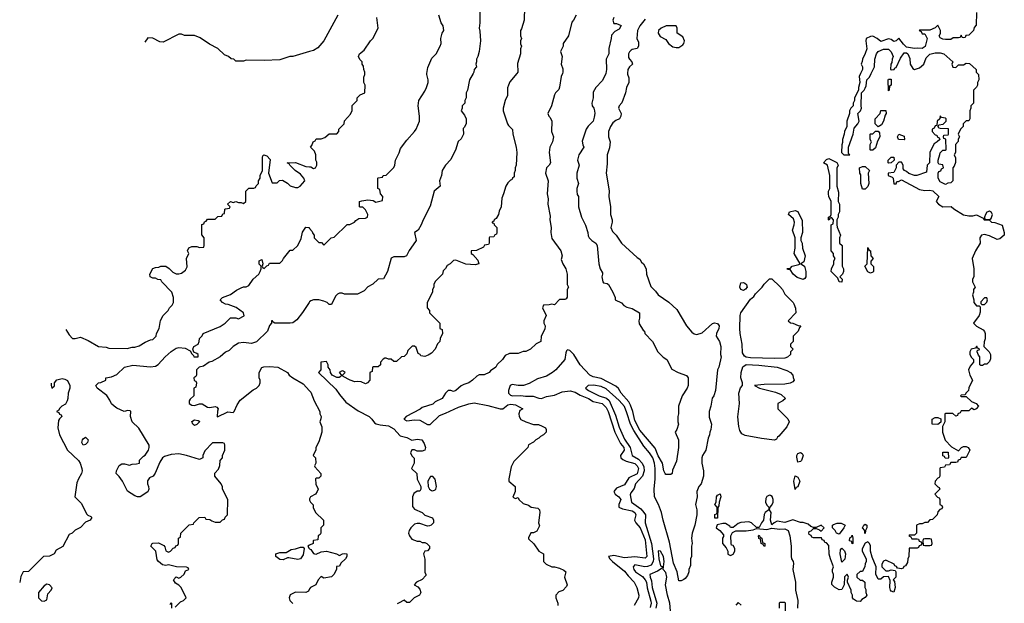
# Model space of a CAD drawing. Header units: inches. Extents: x 2710751 to 2829008, y 857003 to 965602.
# Tile 204 of 256: x 2717761 to 2725364, y 945908 to 950414. Entities that reach past the tile are written whole.
import ezdxf

# ---------------------------------------------------------------- set-up
doc = ezdxf.new("R2010")
doc.units = ezdxf.units.IN
doc.header["$MEASUREMENT"] = 0
for name, color, linetype in [('C7914', 7, 'Continuous'), ('C7915', 7, 'Continuous'), ('C7924', 7, 'Continuous'), ('C7925', 7, 'Continuous')]:
    doc.layers.add(name, color=color, linetype=linetype)

msp = doc.modelspace()

# ---------------------------------------------------------------- linework, layer by layer
at = {"layer": 'C7914', "color": 2}
for points, elevation in [([(2718117.4, 948022), (2718142, 947982), (2718170, 947952), (2718190, 947952), (2718230, 947962), (2718290, 947938), (2718370, 947892), (2718430, 947884.7), (2718450, 947878), (2718590, 947876), (2718630, 947886), (2718650, 947886), (2718684.7, 947895.3), (2718730, 947924.7), (2718770, 947942), (2718790, 947944.7), (2718815.3, 947970), (2718818, 947990), (2718838, 948030), (2718848.9, 948091.1), (2718868, 948130), (2718908, 948170), (2718918, 948190), (2718938, 948210), (2718948, 948230), (2718948.7, 948250), (2718948.7, 948270), (2718935.3, 948310), (2718858, 948390), (2718850, 948406), (2718828.4, 948408.4), (2718810, 948418), (2718790, 948418), (2718768, 948430), (2718766, 948450), (2718790, 948494), (2718810, 948502), (2718836.4, 948503.6), (2718850, 948512), (2718890, 948512), (2718914.4, 948494.4), (2718944, 948464), (2718970, 948451.3), (2718990, 948451.3), (2719010, 948458), (2719040.2, 948479.8), (2719053.6, 948506.4), (2719048, 948570), (2719068, 948610), (2719058, 948630), (2719067.3, 948652.7), (2719090, 948662), (2719130, 948662), (2719150, 948654), (2719182, 948658), (2719186, 948670), (2719186, 948730), (2719167.3, 948752.7), (2719167.3, 948832.7), (2719182, 948838), (2719187.3, 948852.7), (2719202, 948858), (2719210, 948874), (2719270, 948874), (2719290, 948894), (2719322, 948898), (2719330, 948914), (2719342, 948918), (2719346, 948950), (2719350, 948954), (2719382, 948958), (2719386, 948970), (2719366, 948990), (2719388.4, 949011.6), (2719410, 949002), (2719431.1, 949011.1), (2719450, 949002), (2719470, 949002), (2719490, 948994), (2719506, 949010), (2719506, 949090), (2719530, 949114), (2719570, 949114), (2719582, 949118), (2719587.3, 949132.7), (2719606, 949150), (2719606, 949170), (2719618, 949190), (2719618, 949210), (2719635.3, 949250), (2719635.3, 949350), (2719638, 949362), (2719646, 949370), (2719670, 949362), (2719694.8, 949334.8), (2719682, 949230), (2719710, 949154), (2719750, 949154), (2719768.4, 949171.6), (2719790, 949174), (2719830, 949152), (2719850, 949132), (2719890, 949118), (2719910, 949118), (2719928, 949130), (2719962, 949170), (2719955.3, 949190), (2719930, 949222), (2719888, 949250), (2719846, 949290), (2719842, 949302), (2719826, 949310), (2719891.1, 949311.1), (2719970, 949281), (2720000, 949278.8)], 46), ([(2718962, 945878), (2719002, 945918), (2719026, 945930), (2719046, 945950), (2719008, 946030), (2718990, 946048), (2718963.1, 946063.1), (2718948, 946090), (2718970, 946112), (2718990, 946102), (2719006, 946110), (2719030, 946134), (2719042, 946158), (2719066, 946170), (2719062, 946182), (2719050, 946186), (2718971.6, 946188.4), (2718910, 946204), (2718890, 946199.3), (2718864.2, 946204.2), (2718832.3, 946230), (2718823.5, 946243.5), (2718811.4, 946311.4), (2718774, 946350), (2718784, 946370), (2718790, 946373.4), (2718834, 946374), (2718874.8, 946354.8), (2718882.8, 946342.8), (2718890, 946314), (2718910, 946302), (2718926, 946310), (2718947.3, 946332.7), (2718962, 946338), (2718967.3, 946352.7), (2718982, 946358), (2718986, 946370), (2718986, 946410), (2719002, 946418), (2719006, 946450), (2719070, 946514), (2719102, 946518), (2719106, 946530), (2719146, 946570), (2719190, 946574), (2719198, 946558), (2719230, 946554), (2719243.6, 946543.6), (2719270, 946534), (2719310, 946534), (2719327.3, 946552.7), (2719342, 946558), (2719347.3, 946572.7), (2719366, 946590), (2719368, 946710), (2719328, 946790), (2719327.3, 946807.3), (2719318, 946830), (2719268, 946890), (2719268.4, 946911.6), (2719296.4, 946943.6), (2719307.3, 946972.7), (2719308.4, 947011.6), (2719326, 947030), (2719326, 947050), (2719346, 947090), (2719346, 947130), (2719342, 947142), (2719330, 947146), (2719250, 947146), (2719190, 947086), (2719174, 947050), (2719174, 947030), (2719150, 947018), (2719049.3, 947049.3), (2718990, 947062.7), (2718930, 947058), (2718879.8, 947040.2), (2718864.7, 947030), (2718842, 946998), (2718806.4, 946913.6), (2718791.3, 946890), (2718762.8, 946877.2), (2718746.8, 946853.2), (2718746.8, 946830), (2718756, 946810), (2718758, 946790), (2718750, 946768), (2718690.7, 946729.3), (2718670.9, 946729.1), (2718650, 946737.2), (2718593.6, 946773.6), (2718555.3, 946850), (2718530, 946886), (2718506, 946910), (2718508, 946930), (2718530, 946971.3), (2718550, 946984.7), (2718570, 946984.7), (2718610, 946974), (2718630, 946982), (2718663.6, 946983.6), (2718686, 946990), (2718687.3, 947012.7), (2718716.4, 947043.6), (2718730, 947052), (2718755.3, 947090), (2718762, 947110), (2718762, 947130), (2718679.7, 947259.7), (2718629.2, 947310), (2718617.2, 947350), (2718618, 947390), (2718614.6, 947394.6), (2718596.4, 947396.4), (2718568.9, 947388.9), (2718510, 947415.3), (2718490, 947429), (2718469.4, 947449.4), (2718457.5, 947477.5), (2718432.9, 947512.9), (2718358, 947570), (2718349.1, 947590.9), (2718370, 947611.3), (2718388, 947612), (2718426, 947630), (2718426, 947650), (2718470, 947656), (2718510, 947674.8), (2718570, 947731), (2718633.6, 947746.4), (2718770, 947734.8), (2718810, 947738), (2718830, 947751.3), (2718884, 947810), (2718930, 947851), (2718970, 947878.8), (2718990, 947882.8), (2719038.8, 947878.8), (2719078, 947858), (2719090, 947834), (2719102, 947822), (2719104.7, 947810), (2719138, 947810), (2719138, 947830), (2719130, 947838), (2719106, 947846), (2719098, 947870), (2719106, 947890), (2719138, 947910), (2719148, 947930), (2719148.4, 947951.6), (2719170, 947974), (2719178, 947990), (2719310, 948044.7), (2719348, 948070), (2719390, 948112), (2719430, 948112), (2719450, 948104.7), (2719493.6, 948126.4), (2719488, 948150), (2719432.5, 948192.5), (2719370, 948215.3), (2719350, 948218), (2719326, 948230), (2719308.4, 948251.6), (2719326, 948270), (2719390, 948291.3), (2719434.6, 948325.4), (2719470, 948344.7), (2719490, 948351.3), (2719510, 948351.3), (2719530, 948362), (2719564, 948410), (2719608.7, 948450), (2719618, 948470), (2719626, 948490), (2719626, 948510), (2719610, 948526), (2719610, 948552), (2719630, 948562), (2719638, 948530), (2719634, 948510), (2719638, 948498), (2719650, 948494), (2719670, 948514), (2719682, 948518), (2719690, 948534), (2719770, 948534), (2719790, 948554), (2719798, 948570), (2719850, 948634), (2719870, 948634), (2719908, 948670), (2719934.6, 948725.4), (2719945.6, 948774.4), (2719970, 948811.3), (2719994, 948810), (2720000, 948802.9)], 42), ([(2720000, 948234.7), (2719995.3, 948230), (2719945.6, 948154.4), (2719902, 948098), (2719870, 948074.8), (2719850, 948070.8), (2719732, 948072), (2719718, 948078), (2719714, 948090), (2719706, 948090), (2719706, 948070), (2719690, 948054), (2719674, 948010), (2719590, 947926.8), (2719550, 947914.8), (2719490, 947922.8), (2719450, 947916), (2719410, 947891.3), (2719379.3, 947860.7), (2719350, 947846), (2719309.3, 947810.7), (2719244.5, 947775.5), (2719224, 947770), (2719181.2, 947738.8), (2719146, 947730), (2719126, 947710), (2719126, 947670), (2719122, 947658), (2719106, 947650), (2719107.3, 947627.3), (2719122, 947622), (2719126, 947610), (2719122, 947578), (2719106, 947570), (2719106, 947510), (2719076.4, 947483.6), (2719068.9, 947471.1), (2719068.7, 947450), (2719090, 947439), (2719110, 947435.3), (2719150, 947448.7), (2719170, 947448.7), (2719210, 947422), (2719230, 947419), (2719270, 947428.7), (2719283.1, 947423.1), (2719294, 947410), (2719289, 947391), (2719286, 947350), (2719288.9, 947348.9), (2719367.3, 947387.3), (2719410, 947382), (2719418, 947390), (2719439.8, 947440.2), (2719463, 947477), (2719563.4, 947556.6), (2719590.8, 947570), (2719610.8, 947590), (2719618.8, 947610), (2719618.8, 947630), (2719611, 947650), (2719611.3, 947690), (2719630, 947728), (2719646.8, 947733.2), (2719690, 947736.2), (2719755.3, 947730), (2719828, 947690), (2719842, 947670), (2719869.4, 947649.4), (2719950, 947602), (2720000, 947548.7)], 38), ([(2718005.3, 947606.8), (2718005.2, 947590), (2718010, 947568), (2718030, 947586), (2718031, 947610), (2718047.5, 947632.5), (2718090, 947642.7), (2718110, 947639.3), (2718129.3, 947629.3), (2718149, 947590), (2718148.7, 947570), (2718135.3, 947530), (2718134, 947490), (2718128.7, 947470), (2718114.6, 947445.4), (2718086, 947430), (2718067.3, 947412.7), (2718062, 947398), (2718046, 947390), (2718062, 947382), (2718067.3, 947367.3), (2718082, 947362), (2718086, 947350), (2718067.3, 947332.7), (2718060.4, 947319.6), (2718056.4, 947263.6), (2718069.4, 947209.4), (2718129, 947090), (2718214, 947010), (2718229, 946990), (2718242, 946950), (2718244, 946930), (2718239, 946910), (2718215.3, 946870), (2718203.1, 946836.9), (2718188, 946730), (2718238, 946678), (2718278, 946598), (2718287.3, 946587.3), (2718310, 946578), (2718318, 946570), (2718306, 946550), (2718270, 946534), (2718230, 946492), (2718188.4, 946471.6), (2718166, 946450), (2718142, 946438), (2718094.6, 946345.4), (2718043.1, 946316.9), (2718026, 946290), (2717990, 946272), (2717946, 946270), (2717830, 946154), (2717788.9, 946151.1), (2717770, 946114), (2717761, 946069)], 46), ([(2720000, 946715), (2719998, 946710), (2720000, 946705)], 38), ([(2720000, 946357), (2719986, 946350), (2719995.3, 946330), (2720000, 946328)], 38), ([(2720000, 946019.5), (2719990, 946002), (2719970, 945992), (2719890, 945994), (2719850, 945972), (2719842, 945950), (2719846, 945930), (2719870, 945906)], 38), ([(2718922, 945898), (2718930, 945914), (2718934, 945910), (2718934, 945870)], 42)]:
    msp.add_lwpolyline(points, dxfattribs=dict(at, elevation=elevation))
for points, elevation in [([(2719110, 947282), (2719104.7, 947284.7), (2719098, 947290), (2719090, 947312), (2719110, 947324.7), (2719139.6, 947319.6), (2719152.7, 947312.7), (2719130, 947288)], 38), ([(2718250, 947129.4), (2718241.2, 947150), (2718246, 947170), (2718250, 947178), (2718270.4, 947190.4), (2718290.8, 947170), (2718284.7, 947150), (2718270, 947135.3)], 42), ([(2719910, 946245.2), (2719840.5, 946259.5), (2719830, 946259.3), (2719796.7, 946243.3), (2719770, 946245.1), (2719739.3, 946270), (2719739, 946290), (2719770, 946300.5), (2719818.9, 946301.1), (2719857, 946323), (2719890, 946328), (2719930, 946341), (2719950, 946342), (2719958, 946330), (2719950, 946281.2), (2719930, 946252.3)], 38), ([(2717970, 946055.1), (2717950, 946043.7), (2717906, 945990), (2717906, 945950), (2717930, 945926), (2717950, 945924.7), (2717970, 945934), (2717979.3, 945980.7), (2718005.2, 946010), (2718012.5, 946027.5), (2717990, 946051.6)], 46)]:
    msp.add_lwpolyline(points, close=True, dxfattribs=dict(at, elevation=elevation))
at = {"layer": 'C7915', "color": 2, "elevation": 50}
msp.add_lwpolyline([(2720000, 950167.6), (2719870, 950131.3), (2719846, 950130), (2719770, 950104.7), (2719650, 950098), (2719510, 950102), (2719490, 950094), (2719430, 950094), (2719414, 950110), (2719392.7, 950112.7), (2719374, 950130), (2719343.6, 950143.6), (2719290, 950192), (2719226.4, 950226.4), (2719155.3, 950275.3), (2719110, 950291.3), (2719032.7, 950292.7), (2719010, 950302), (2718990, 950302), (2718870, 950242), (2718843.6, 950243.6), (2718790, 950272), (2718750, 950274), (2718728.3, 950239.9)], dxfattribs=at)
at = {"layer": 'C7924', "color": 2}
for points, elevation in [([(2721262.6, 950000), (2721235.3, 949950), (2721218, 949870), (2721208.7, 949850), (2721208.4, 949811.6), (2721198, 949790), (2721198, 949770), (2721178, 949750), (2721178, 949730), (2721168.7, 949710), (2721196.4, 949676.4), (2721208, 949650), (2721207.3, 949612.7), (2721196.4, 949583.6), (2721186, 949574), (2721188, 949530), (2721170, 949494), (2721147.3, 949472.7), (2721140.4, 949459.6), (2721130, 949414), (2721090, 949334), (2721048, 949290), (2721022, 949250), (2721018, 949210), (2721002, 949170), (2721008, 949130), (2720962, 949090), (2720930, 948974), (2720875.3, 948870), (2720862, 948830), (2720838, 948790), (2720808.7, 948770), (2720822, 948710), (2720818, 948702), (2720769.1, 948630.9), (2720748.4, 948591.6), (2720730, 948582), (2720650, 948582), (2720630, 948574), (2720602, 948470), (2720570, 948414), (2720530, 948411.3), (2720488.9, 948371.1), (2720450, 948352), (2720420.4, 948319.6), (2720370, 948294), (2720270, 948294), (2720250, 948302), (2720230, 948302), (2720214, 948294), (2720200.2, 948279.8), (2720170, 948214), (2720150, 948214), (2720134, 948230), (2720110, 948242), (2720071.1, 948251.1), (2720030, 948251.3), (2720010, 948244.7), (2720000, 948234.7)], 38), ([(2720000, 949278.8), (2720010, 949278), (2720030, 949266), (2720046, 949270), (2720055.3, 949290), (2720054.6, 949314.6), (2720048, 949330), (2720048.7, 949370), (2720038, 949398), (2720006, 949430), (2720016.4, 949443.6), (2720026, 949470), (2720042, 949478), (2720050, 949494), (2720090, 949494), (2720116.4, 949503.6), (2720150, 949534), (2720210, 949534), (2720226, 949550), (2720226, 949570), (2720266, 949610), (2720270, 949634), (2720316.4, 949683.6), (2720327.3, 949712.7), (2720328.4, 949751.6), (2720366, 949790), (2720366, 949810), (2720390, 949834), (2720426, 949850), (2720428, 949910), (2720418, 949930), (2720418, 949970), (2720426, 949990), (2720426, 950000)], 46), ([(2720000, 948802.9), (2720019.6, 948779.6), (2720023.6, 948763.6), (2720034, 948750), (2720034, 948730), (2720070, 948694), (2720092.7, 948692.7), (2720110, 948674), (2720166, 948730), (2720190, 948734), (2720290, 948834), (2720310, 948834), (2720346, 948850), (2720356.4, 948863.6), (2720380.4, 948879.6), (2720430, 948882), (2720446, 948890), (2720448, 948910), (2720430, 948946), (2720410, 948966), (2720390, 948966), (2720386, 948970), (2720386, 949010), (2720403.1, 949016.9), (2720450, 949022.8), (2720490, 949018), (2720510, 949006), (2720562, 949018), (2720566, 949050), (2720546, 949070), (2720542, 949102), (2720526, 949110), (2720526, 949190), (2720530, 949194), (2720562, 949198), (2720568.4, 949211.6), (2720590, 949214), (2720650, 949274), (2720658, 949290), (2720662, 949330), (2720692.5, 949387.5), (2720700.9, 949419.1), (2720750, 949484.7), (2720808.7, 949550), (2720822, 949570), (2720848, 949630), (2720848.7, 949670), (2720839, 949750), (2720842, 949790), (2720890, 949862), (2720902, 949890), (2720914, 949930), (2720914, 949950), (2720904, 949990), (2720905.7, 950000)], 42), ([(2721599.8, 950000), (2721546, 949934), (2721535.3, 949910), (2721528.9, 949888.9), (2721528.7, 949830), (2721509.4, 949790.6), (2721495.3, 949730), (2721495.3, 949710), (2721528, 949610), (2721536.4, 949596.4), (2721567.3, 949567.3), (2721568, 949530), (2721594, 949430), (2721599, 949390), (2721595.3, 949290), (2721588, 949270), (2721588, 949250), (2721578, 949230), (2721578, 949202), (2721566, 949190), (2721562, 949178), (2721550, 949174), (2721530, 949154), (2721515.3, 949130), (2721498, 949070), (2721483.1, 949036.9), (2721478, 948970), (2721463.1, 948936.9), (2721458, 948910), (2721440.4, 948879.6), (2721426, 948870), (2721422, 948858), (2721408.4, 948851.6), (2721410, 948846), (2721422, 948842), (2721426, 948830), (2721446, 948810), (2721446, 948770), (2721442, 948758), (2721430, 948754), (2721422, 948738), (2721390, 948734), (2721386, 948730), (2721386, 948690), (2721382, 948678), (2721350, 948674), (2721342, 948658), (2721287.3, 948632.7), (2721246, 948630), (2721246, 948610), (2721260.4, 948600.4), (2721298, 948558), (2721306, 948530), (2721279, 948521), (2721206, 948526), (2721130, 948558), (2721110, 948554), (2721086, 948530), (2721063.1, 948516.9), (2721050, 948494), (2721030, 948474), (2721026, 948450), (2720970, 948394), (2720958, 948370), (2720958, 948350), (2720948.9, 948331.1), (2720948, 948310), (2720908, 948230), (2720908, 948190), (2720926, 948170), (2720926, 948150), (2721006, 948070), (2721006, 948030), (2721022, 948022), (2721026, 947990), (2721008.4, 947951.6), (2721006, 947930), (2720988.4, 947911.6), (2720968, 947870), (2720940.4, 947839.6), (2720916.4, 947823.6), (2720890, 947814), (2720858, 947818), (2720854, 947830), (2720838, 947838), (2720822, 947882), (2720810, 947894), (2720792.7, 947892.7), (2720759, 947861), (2720750, 947834), (2720730, 947814), (2720708.4, 947811.6), (2720670, 947774), (2720650, 947774), (2720630, 947794), (2720610, 947794), (2720590, 947802), (2720580.4, 947799.6), (2720567.3, 947792.7), (2720546, 947770), (2720546, 947750), (2720530, 947734), (2720490, 947734), (2720486, 947730), (2720482, 947698), (2720466, 947690), (2720466, 947630), (2720446, 947610), (2720430, 947602), (2720396.9, 947616.9), (2720370, 947621), (2720350, 947618), (2720314, 947630), (2720258, 947658), (2720254, 947670), (2720274, 947690), (2720259.6, 947699.6), (2720250, 947702), (2720228, 947690), (2720246, 947670), (2720242, 947658), (2720227.3, 947652.7), (2720210, 947652), (2720174, 947670), (2720162, 947690), (2720158, 947710), (2720142, 947730), (2720142, 947750), (2720130, 947774), (2720086, 947770), (2720086, 947710), (2720068.7, 947690), (2720202, 947562), (2720230, 947519), (2720279.7, 947459.7), (2720374.1, 947394.1), (2720459, 947350), (2720481.2, 947330), (2720500.2, 947300.2), (2720512.7, 947292.7), (2720545.1, 947285.1), (2720610, 947279.3), (2720650, 947255.1), (2720700.1, 947200.1), (2720750, 947188.7), (2720790, 947168), (2720830, 947174), (2720866, 947170), (2720883.1, 947143.1), (2720895.3, 947110), (2720888.4, 947091.6), (2720870, 947082), (2720830, 947082), (2720810, 947092), (2720790, 947092), (2720778, 947070), (2720790, 947046), (2720807.3, 947027.3), (2720808, 946990), (2720786, 946950), (2720828, 946910), (2720830, 946866), (2720858, 946810), (2720858, 946790), (2720850, 946774), (2720830, 946774), (2720804, 946756), (2720795.3, 946730), (2720794.6, 946654.6), (2720810, 946635.3), (2720868, 946610), (2720890, 946588.7), (2720948.4, 946568.4), (2720955.3, 946550), (2720955.3, 946530), (2720938, 946510), (2720925.4, 946505.4), (2720910, 946504.7), (2720850, 946524.7), (2720830, 946524.7), (2720810, 946518), (2720782, 946490), (2720768.7, 946470), (2720764, 946450), (2720770, 946428), (2720790, 946404), (2720830, 946388.7), (2720850, 946388), (2720870, 946378), (2720890, 946378), (2720906, 946370), (2720926, 946350), (2720926, 946330), (2720910, 946314), (2720888.9, 946311.1), (2720878, 946290), (2720888.9, 946248.9), (2720888.7, 946148.7), (2720898, 946130), (2720896.4, 946123.6), (2720868.4, 946091.6), (2720826, 946070), (2720808, 946050), (2720834.6, 946034.6), (2720850, 946018), (2720858, 945990), (2720848.4, 945971.6), (2720806, 945950), (2720770, 945914), (2720750, 945914), (2720730, 945932), (2720686, 945910), (2720676.4, 945903.6)], 34), ([(2721951.7, 950000), (2721943.1, 949976.9), (2721930, 949894), (2721924, 949876), (2721898, 949850), (2721890, 949834), (2721868.7, 949750), (2721838, 949690), (2721846, 949670), (2721858, 949658), (2721869, 949630), (2721868.4, 949551.6), (2721882, 949510), (2721874, 949470), (2721854, 949430), (2721849.2, 949390), (2721859.3, 949310), (2721850, 949291.3), (2721829, 949270), (2721821.2, 949230), (2721842, 949170), (2721835.3, 949070), (2721842, 949030), (2721838, 948990), (2721856, 948896), (2721855.1, 948870), (2721865.2, 948810), (2721861.2, 948770), (2721870, 948726), (2721939, 948630), (2721948.7, 948590), (2721943.1, 948563.1), (2721955.3, 948530), (2721978, 948490), (2721988, 948450), (2721988, 948370), (2721998, 948350), (2721988, 948330), (2721987.3, 948272.7), (2721982, 948258), (2721970, 948254), (2721930, 948254), (2721890, 948212), (2721870, 948218), (2721848.4, 948211.6), (2721806, 948210), (2721798, 948190), (2721826, 948130), (2721808, 948090), (2721808, 948070), (2721818, 948050), (2721816.4, 948023.6), (2721788.4, 947971.6), (2721786, 947930), (2721750, 947912), (2721706, 947870), (2721668.4, 947851.6), (2721650, 947851.3), (2721610, 947838), (2721543.1, 947836.9), (2721510, 947822), (2721488.4, 947791.6), (2721448.9, 947751.1), (2721438, 947730), (2721396.4, 947703.6), (2721386, 947690), (2721347.3, 947672.7), (2721310, 947672), (2721290, 947662), (2721258, 947630), (2721230, 947611.3), (2721190, 947598), (2721170, 947586), (2721128, 947550), (2721110, 947544), (2721090, 947551.3), (2721070, 947551.3), (2721050, 947531.3), (2721022, 947490), (2720970, 947462.8), (2720950, 947446), (2720870, 947421), (2720852.9, 947407.1), (2720746, 947350), (2720728, 947330), (2720750, 947318), (2720810, 947325.2), (2720850, 947320.9), (2720910, 947289.5), (2720930, 947289.5), (2721002, 947358), (2721050, 947375.1), (2721150, 947422.4), (2721230, 947447.8), (2721270, 947455.1), (2721374.9, 947434.9), (2721470.6, 947409.4), (2721492, 947410), (2721530, 947441.2), (2721554, 947446), (2721590, 947439.5), (2721646, 947410), (2721624, 947396), (2721615.3, 947370), (2721618, 947350), (2721630, 947328), (2721670, 947308), (2721728.9, 947288.9), (2721767.3, 947287.3), (2721796.4, 947276.4), (2721822, 947262), (2721826, 947250), (2721826, 947230), (2721806, 947210), (2721783.1, 947196.9), (2721770, 947182), (2721746, 947170), (2721728.4, 947151.6), (2721688.9, 947131.1), (2721686, 947110), (2721576.4, 947003.6), (2721557.2, 946962.8), (2721538, 946870), (2721538, 946850), (2721586, 946810), (2721586, 946770), (2721570, 946728), (2721590, 946718), (2721610, 946726), (2721615.3, 946710), (2721650, 946679), (2721690, 946665.2), (2721710, 946649.2), (2721762, 946642), (2721774, 946630), (2721777.2, 946610), (2721768, 946530), (2721774.6, 946505.4), (2721754.6, 946465.4), (2721727.3, 946452.7), (2721708.9, 946451.1), (2721690, 946414), (2721690, 946406), (2721730, 946368), (2721769.3, 946309.3), (2721806, 946290), (2721806, 946230), (2721826, 946210), (2721868.9, 946188.9), (2721890, 946188.7), (2721930, 946179), (2721963.1, 946163.1), (2721978, 946150), (2721968.7, 946110), (2721988.4, 946051.6), (2721983.1, 946036.9), (2721954, 946006), (2721923.1, 945996.9), (2721902, 945970), (2721902, 945950), (2721915.3, 945910), (2721915.3, 945890)], 30), ([(2722286.3, 950000), (2722284, 949990), (2722258, 949942), (2722209.1, 949890.9), (2722190, 949854), (2722188.7, 949810), (2722179, 949770), (2722182, 949750), (2722194, 949730), (2722199, 949710), (2722202, 949690), (2722198, 949662), (2722188.7, 949630), (2722150, 949591), (2722136, 949570), (2722104.7, 949475.3), (2722108.9, 949448.9), (2722118, 949430), (2722079, 949370), (2722068.7, 949330), (2722082, 949290), (2722062, 949230), (2722062, 949190), (2722075.3, 949150), (2722062, 949110), (2722062, 949090), (2722065.2, 949065.2), (2722075.3, 949050), (2722075.3, 948970), (2722098, 948890), (2722129, 948829), (2722148.7, 948770), (2722150, 948746), (2722158, 948730), (2722178, 948710), (2722210, 948688), (2722219, 948670), (2722234, 948530), (2722244, 948490), (2722260.4, 948460.4), (2722262, 948450), (2722255.3, 948430), (2722264, 948390), (2722270, 948382), (2722296.4, 948376.4), (2722308.4, 948368.4), (2722342, 948310), (2722358, 948270), (2722358, 948250), (2722409.2, 948229.2), (2722427.2, 948207.2), (2722450, 948194), (2722490, 948184), (2722548, 948150), (2722548, 948110), (2722542, 948090), (2722545.2, 948065.2), (2722576.4, 948016.4), (2722586, 948010), (2722588, 947990), (2722648, 947930), (2722688, 947850), (2722730, 947808), (2722758, 947790), (2722796.4, 947716.4), (2722846, 947690), (2722910, 947668), (2722922, 947650), (2722922, 947590), (2722915.3, 947570), (2722875.3, 947510), (2722848.9, 947431.1), (2722848, 947370), (2722842, 947350), (2722842, 947310), (2722848, 947290), (2722835.3, 947250), (2722822, 947230), (2722848.7, 947170), (2722848.9, 947111.1), (2722833.6, 947006.4), (2722803.1, 946936.9), (2722798, 946910), (2722790, 946902), (2722750, 946902), (2722744.7, 946910), (2722736, 946930), (2722724, 946990), (2722690, 947046.8), (2722666.9, 947106.9), (2722550, 947245.5), (2722510, 947318.8), (2722494.9, 947390), (2722478, 947438), (2722464.2, 947464.2), (2722406.7, 947530), (2722385.7, 947565.7), (2722363.4, 947583.4), (2722250, 947642.6), (2722190, 947655.5), (2722162.8, 947670), (2722088.5, 947748.5), (2722038.8, 947830), (2722010, 947861), (2721990, 947864.7), (2721983.2, 947856.8), (2721977.2, 947842.8), (2721969.4, 947790), (2721900.9, 947710), (2721875.1, 947690), (2721830, 947662.6), (2721759.4, 947640.6), (2721694.5, 947605.5), (2721650.6, 947590.6), (2721610, 947590.5), (2721562.7, 947597.3), (2721548.7, 947590), (2721535.3, 947550), (2721535.3, 947530), (2721550, 947515.3), (2721566, 947510), (2721630, 947512.7), (2721666.3, 947506.3), (2721726.7, 947506.7), (2721770, 947491.8), (2721790, 947489.6), (2721830, 947504.2), (2721890, 947515.4), (2721950, 947541.3), (2722010.4, 947549.6), (2722050, 947538), (2722090, 947515.1), (2722152.3, 947490), (2722190, 947466), (2722258, 947450), (2722290, 947418.7), (2722306.2, 947390), (2722356, 947230), (2722401.4, 947141.4), (2722425.6, 947110), (2722429.5, 947090), (2722400.9, 947050), (2722402.7, 947030), (2722417.2, 947017.2), (2722445.3, 947005.3), (2722510, 946986.6), (2722530, 946969.2), (2722538.7, 946950), (2722530, 946908.2), (2722464.1, 946875.9), (2722430, 946822.8), (2722370, 946798), (2722348, 946770), (2722358, 946750), (2722388, 946730), (2722402, 946710), (2722388, 946670), (2722388, 946650), (2722416.2, 946636.2), (2722490, 946620.7), (2722510, 946608.7), (2722518, 946590), (2722509.5, 946550), (2722519.5, 946530), (2722552.8, 946490), (2722590, 946399), (2722602.7, 946270), (2722590, 946257.3), (2722510, 946267), (2722430, 946258.4), (2722350, 946277.3), (2722308.7, 946270), (2722318, 946250), (2722339, 946230), (2722430, 946157.2), (2722458.7, 946118.7), (2722505.2, 946070), (2722526, 946030), (2722541.2, 945970), (2722539, 945950), (2722505.2, 945890)], 26), ([(2722455, 950000), (2722454.6, 949994.6), (2722465.2, 949965.2), (2722463.7, 949930), (2722446, 949890), (2722439.3, 949850), (2722410, 949772), (2722389.3, 949750), (2722386, 949730), (2722406, 949690), (2722402.7, 949670), (2722391.5, 949648.5), (2722363.5, 949636.5), (2722341, 949619), (2722322, 949590), (2722307, 949550), (2722307, 949510), (2722321.2, 949470), (2722314.6, 949425.4), (2722297.2, 949370), (2722298, 949302), (2722289.2, 949230), (2722312.9, 949092.9), (2722309.3, 949050), (2722323.7, 948970), (2722322.7, 948910), (2722336, 948870), (2722337.2, 948850), (2722325.2, 948810), (2722339, 948779), (2722368, 948750), (2722408.7, 948690), (2722530, 948578), (2722550, 948566), (2722562, 948542), (2722578, 948530), (2722598, 948490), (2722602, 948450), (2722634.6, 948354.6), (2722670, 948318), (2722690, 948288.7), (2722772.5, 948232.5), (2722836.5, 948176.5), (2722909, 948050), (2722950, 948002), (2722970, 947988.7), (2722990, 947984), (2723030, 947997.2), (2723110, 948068.7), (2723125.4, 948074.6), (2723150, 948068), (2723162, 948050), (2723159, 948030), (2723141.2, 947990), (2723139, 947970), (2723164, 947930), (2723174, 947890), (2723173.2, 947830), (2723177.2, 947810), (2723159, 947730), (2723149, 947710), (2723134, 947550), (2723122, 947510), (2723109.2, 947490.8), (2723099, 947430), (2723084, 947390), (2723084.7, 947344.7), (2723102, 947290), (2723099, 947250), (2723089, 947230), (2723088.7, 947210), (2723077.2, 947182.8), (2723059, 947090), (2723034, 947050), (2723028, 947030), (2723029.1, 946989.1), (2723042, 946930), (2723042, 946890), (2723022, 946830), (2723004, 946810), (2722989.5, 946770.5), (2722993.2, 946730), (2722979.3, 946670), (2722989, 946630), (2722989.2, 946590), (2722975.1, 946510), (2722953.2, 946450), (2722949, 946410), (2722954, 946370), (2722948.9, 946348.9), (2722948.7, 946270), (2722942, 946250), (2722940.4, 946199.6), (2722928.7, 946170), (2722928, 946150), (2722916.4, 946123.6), (2722900.4, 946099.6), (2722890, 946092), (2722870, 946082), (2722850, 946082), (2722837.3, 946150), (2722810, 946218), (2722779.9, 946379.9), (2722730.4, 946550.4), (2722717.6, 946610), (2722694.6, 946670), (2722662.3, 946730), (2722660.3, 946790), (2722669, 946869), (2722667.9, 946950), (2722661.8, 946990), (2722649, 947030), (2722623.6, 947070), (2722581, 947121), (2722503, 947243), (2722477.3, 947290), (2722450, 947378.8), (2722430, 947427.3), (2722390, 947474.9), (2722290, 947563), (2722250, 947582), (2722191.9, 947591.9), (2722149.5, 947590.5), (2722129, 947570), (2722154, 947550), (2722235.3, 947510), (2722291.5, 947491.5), (2722313.3, 947473.3), (2722361, 947361), (2722390, 947269.2), (2722430, 947175.1), (2722476, 947110), (2722489.6, 947050), (2722540, 947020), (2722567.6, 946990), (2722581.7, 946961.7), (2722582.9, 946930), (2722570.6, 946889.4), (2722515.8, 946830), (2722506.9, 946793.1), (2722479.7, 946760.3), (2722474, 946746), (2722485.1, 946690), (2722556.1, 946636.1), (2722581.7, 946610), (2722593.5, 946590), (2722591.5, 946530), (2722639.4, 946370), (2722654.4, 946250), (2722652.9, 946230), (2722636.5, 946203.5), (2722610, 946191.6), (2722588.9, 946188.9), (2722510, 946204), (2722498, 946190), (2722502, 946170), (2722515.6, 946150), (2722570, 946115.8), (2722590.8, 946090), (2722600.3, 946070), (2722607.1, 946027.1), (2722634.7, 945925.2), (2722636.8, 945910), (2722630, 945874.8)], 22), ([(2725156, 950000), (2725166, 949990), (2725168, 949950), (2725158, 949930), (2725158, 949910), (2725150, 949894), (2725126, 949870), (2725126, 949770), (2725106, 949750), (2725106, 949730), (2725098, 949710), (2725098, 949650), (2725090, 949634), (2725070, 949634), (2725046, 949610), (2725046, 949590), (2725026, 949570), (2725008.4, 949531.6), (2725018, 949510), (2725008.4, 949491.6), (2725007.3, 949472.7), (2724986, 949450), (2724986, 949390), (2724978, 949370), (2724987.3, 949347.3), (2724987.3, 949312.7), (2724976.4, 949283.6), (2724966, 949270), (2724966, 949170), (2724950, 949154), (2724928.4, 949151.6), (2724910, 949142), (2724870, 949162), (2724854, 949190), (2724854, 949230), (2724858, 949242), (2724872.7, 949247.3), (2724878, 949262), (2724894, 949270), (2724890, 949294), (2724858, 949298), (2724854, 949310), (2724854, 949330), (2724865.4, 949374.6), (2724870, 949386), (2724890, 949406), (2724910, 949406), (2724914, 949410), (2724912, 949492), (2724898, 949498), (2724894, 949510), (2724898, 949522), (2724930, 949526), (2724934, 949530), (2724932.7, 949572.7), (2724870, 949574), (2724858, 949578), (2724854, 949590), (2724858, 949602), (2724892.7, 949607.3), (2724914, 949630), (2724914, 949650), (2724910, 949654), (2724878, 949658), (2724870, 949672), (2724866, 949650), (2724846, 949630), (2724842, 949598), (2724830, 949594), (2724822, 949578), (2724806, 949570), (2724806, 949550), (2724830, 949526), (2724842, 949522), (2724846, 949510), (2724862, 949502), (2724866, 949490), (2724846, 949470), (2724823.1, 949456.9), (2724788.4, 949391.6), (2724786, 949310), (2724768.4, 949291.6), (2724762, 949238), (2724688.4, 949211.6), (2724670, 949211.3), (2724626, 949226), (2724610, 949242), (2724594, 949250), (2724583.6, 949263.6), (2724582, 949290), (2724570, 949314), (2724550, 949314), (2724528, 949292), (2724528, 949270), (2724510, 949234), (2724466, 949230), (2724466, 949210), (2724498, 949198), (2724506, 949190), (2724510, 949148), (2724530, 949148), (2724534, 949166), (2724546, 949166), (2724570, 949178), (2724710, 949104), (2724750, 949095.3), (2724790, 949099), (2724812.1, 949092.1), (2724858, 949050), (2724838, 949010), (2724855.3, 948990), (2724890, 948969), (2724952.7, 948972.7), (2724974.6, 948954.6), (2725050, 948908.7), (2725090, 948899), (2725119.8, 948900.2), (2725150, 948908), (2725202, 948882), (2725208.4, 948868.4), (2725250, 948866), (2725266, 948850), (2725290, 948848.7), (2725348.7, 948828.7), (2725364, 948770), (2725362, 948750), (2725330, 948721), (2725310, 948718), (2725250, 948744.7), (2725210, 948756), (2725188, 948750), (2725175.3, 948730), (2725178, 948690), (2725142, 948630), (2725115.3, 948570), (2725128.7, 948490), (2725128, 948430), (2725118, 948410), (2725118, 948390), (2725138, 948350), (2725126, 948330), (2725126, 948310), (2725118, 948290), (2725128, 948250), (2725128, 948230), (2725150, 948206), (2725170, 948206), (2725178, 948198), (2725176.4, 948156.4), (2725168.7, 948130), (2725126, 948070), (2725150, 948048), (2725200.4, 948020.4), (2725210, 948006), (2725215.3, 947990), (2725215.3, 947950), (2725207.3, 947927.3), (2725206, 947890), (2725248, 947850), (2725258, 947830), (2725256.4, 947796.4), (2725250, 947774), (2725230, 947754), (2725210, 947754), (2725196.4, 947743.6), (2725183.6, 947743.6), (2725174, 947750), (2725174, 947810), (2725163.6, 947823.6), (2725154, 947850), (2725158, 947862), (2725170, 947866), (2725172.7, 947872.7), (2725158, 947878), (2725154, 947890), (2725148.4, 947891.6), (2725142, 947878), (2725108.9, 947871.1), (2725098, 947850), (2725098, 947830), (2725110, 947806), (2725126, 947790), (2725126, 947770), (2725100.2, 947739.8), (2725088.7, 947710), (2725098, 947670), (2725118, 947630), (2725088.9, 947571.1), (2725088, 947552), (2725066, 947530), (2725062, 947518), (2725030, 947514), (2725026, 947510), (2725030, 947506), (2725070, 947506), (2725110, 947466), (2725146, 947450), (2725166, 947430), (2725146, 947410), (2725130, 947402), (2725110, 947414), (2725090, 947394), (2725030, 947394), (2725022, 947378), (2725006, 947370), (2725002, 947358), (2724990, 947354), (2724967.3, 947372.7), (2724910, 947374), (2724906, 947370), (2724906, 947310), (2724888, 947272), (2724888, 947230), (2724907.3, 947167.3), (2724956.4, 947116.4), (2725010, 947086), (2725034, 947110), (2725050, 947118), (2725070, 947118), (2725086, 947110), (2725098, 947090), (2725070, 947034), (2725030, 947034), (2725022, 947018), (2725007.3, 947012.7), (2725002, 946998), (2724990, 946994), (2724950, 946994), (2724942, 946978), (2724910, 946974), (2724902, 946958), (2724870, 946954), (2724866, 946950), (2724866, 946890), (2724862, 946878), (2724850, 946874), (2724829.1, 946850.9), (2724828, 946830), (2724850, 946806), (2724862, 946802), (2724866, 946790), (2724828, 946750), (2724847.3, 946727.3), (2724862, 946722), (2724866, 946710), (2724866, 946670), (2724882, 946662), (2724886, 946650), (2724882, 946638), (2724867.3, 946632.7), (2724850, 946614), (2724846, 946590), (2724810, 946554), (2724790, 946552), (2724770, 946532), (2724750, 946532), (2724730, 946522), (2724710, 946522), (2724686, 946510), (2724686, 946450), (2724670, 946434), (2724630, 946434), (2724626, 946430), (2724642, 946422), (2724650, 946406), (2724690, 946406), (2724702, 946402), (2724707.3, 946387.3), (2724722, 946382), (2724726, 946370), (2724722, 946358), (2724707.3, 946352.7), (2724702, 946338), (2724690, 946334), (2724630, 946334), (2724628, 946270), (2724618, 946250), (2724616.4, 946223.6), (2724602, 946198), (2724587.3, 946192.7), (2724582, 946178), (2724570, 946174), (2724538, 946178), (2724532.7, 946192.7), (2724518, 946198), (2724514, 946210), (2724450, 946242), (2724430, 946234), (2724418, 946210), (2724418, 946190), (2724450, 946158), (2724470, 946158), (2724490, 946166), (2724522, 946162), (2724526, 946150), (2724526, 946110), (2724506, 946090), (2724516.4, 946076.4), (2724522, 946030), (2724510, 945994), (2724490, 946002), (2724486, 946010), (2724481, 946030), (2724483.6, 946083.6), (2724470, 946114), (2724430, 946112), (2724410, 946094), (2724390, 946094), (2724372.7, 946132.7), (2724374, 946190), (2724343.6, 946263.6), (2724331.3, 946310), (2724331.1, 946351.1), (2724322, 946370), (2724310, 946382), (2724288.9, 946371.1), (2724267.3, 946327.3), (2724266, 946310), (2724298, 946250), (2724298, 946230), (2724288.4, 946211.6), (2724287.3, 946192.7), (2724270, 946154), (2724250, 946154), (2724226, 946130), (2724226, 946110), (2724250, 946086), (2724270, 946086), (2724286, 946070), (2724286, 946030), (2724294.6, 946014.6), (2724295.3, 945990), (2724302, 945970), (2724298, 945962), (2724290, 945952), (2724263.1, 945936.9), (2724250, 945922), (2724223.6, 945923.6), (2724199.6, 945939.6), (2724192, 945950), (2724191.6, 945971.6), (2724182, 945990), (2724182, 946010), (2724152, 946070), (2724152.7, 946087.3), (2724162, 946110), (2724150, 946134), (2724128.9, 946111.1), (2724128.4, 946051.6), (2724110, 946014), (2724090, 946012), (2724051.6, 946031.6), (2724032.7, 946052.7), (2724032, 946070), (2724044.7, 946110), (2724044.7, 946130), (2724038, 946150), (2724038, 946170), (2724044.7, 946190), (2724021, 946250), (2724011.6, 946288.4), (2724010, 946354), (2723990, 946374), (2723978, 946378), (2723972.7, 946392.7), (2723958, 946398), (2723952.7, 946412.7), (2723890, 946414), (2723878, 946418), (2723872.7, 946432.7), (2723858, 946438), (2723854, 946450), (2723858, 946462), (2723872.7, 946467.3), (2723890, 946486), (2723910, 946486), (2723936.4, 946476.4), (2723950, 946466), (2723972, 946490), (2723950, 946511.3), (2723910, 946494), (2723890, 946494), (2723870, 946502), (2723850, 946518), (2723810.7, 946530.7), (2723790, 946530.8), (2723730, 946552), (2723670, 946531), (2723610, 946542.8), (2723586, 946530), (2723570, 946514), (2723558, 946550), (2723564.7, 946610), (2723552, 946630), (2723552.7, 946647.3), (2723570, 946666), (2723578, 946690), (2723578, 946710), (2723571.6, 946731.6), (2723559.6, 946739.6), (2723550, 946742), (2723530, 946732), (2723522.7, 946717.3), (2723519, 946690), (2723530, 946666), (2723546, 946650), (2723546, 946630), (2723518, 946610), (2723510, 946594), (2723504, 946550), (2723488, 946530), (2723470, 946494), (2723450, 946494), (2723412, 946530), (2723390, 946536), (2723330, 946531.3), (2723310, 946524.7), (2723270, 946494), (2723250, 946494), (2723243.6, 946503.6), (2723210, 946524.7), (2723190, 946524.7), (2723147.3, 946512.7), (2723138, 946490), (2723168, 946470), (2723196.4, 946436.4), (2723196.4, 946423.6), (2723188, 946410), (2723188, 946370), (2723216.4, 946336.4), (2723228, 946310), (2723230, 946286), (2723250, 946278), (2723270, 946286), (2723282, 946310), (2723282, 946330), (2723270, 946354), (2723258, 946358), (2723254, 946370), (2723252, 946430), (2723264.7, 946455.3), (2723290, 946468), (2723370, 946468.7), (2723423.6, 946476.4), (2723450, 946486), (2723530, 946479), (2723570, 946488), (2723630, 946479.3), (2723670, 946484), (2723694, 946470), (2723709, 946430), (2723717.2, 946350), (2723719, 946270), (2723722, 946250), (2723734, 946230), (2723736, 946216), (2723732.3, 946170), (2723752.7, 946070), (2723752.3, 946010), (2723768.7, 945930), (2723768, 945870)], 18), ([(2724254, 950000), (2724243.1, 949976.9), (2724248, 949930), (2724238, 949890), (2724238, 949870), (2724208, 949810), (2724208, 949790), (2724198, 949770), (2724198, 949750), (2724178, 949730), (2724168, 949710), (2724168, 949690), (2724148, 949630), (2724148, 949590), (2724128.9, 949551.1), (2724128.4, 949531.6), (2724115.3, 949490), (2724114.6, 949465.4), (2724108.4, 949448.4), (2724106, 949390), (2724126, 949370), (2724172, 949370), (2724162, 949382), (2724162, 949430), (2724198, 949530), (2724203.6, 949576.4), (2724232, 949610), (2724242, 949630), (2724234, 949690), (2724254, 949710), (2724262, 949730), (2724258, 949750), (2724262, 949850), (2724282, 949870), (2724290, 949886), (2724296.9, 949903.1), (2724302, 949950), (2724322, 949970), (2724337, 950000)], 18), ([(2720000, 947548.7), (2720010, 947538), (2720035.3, 947470), (2720078, 947390), (2720078, 947370), (2720088, 947350), (2720087.3, 947332.7), (2720078, 947310), (2720095.3, 947270), (2720095.3, 947230), (2720070, 947154), (2720048, 947110), (2720047.3, 947092.7), (2720028, 947050), (2720046, 947030), (2720048, 946990), (2720038, 946970), (2720040.4, 946960.4), (2720086, 946910), (2720086, 946890), (2720070, 946874), (2720050, 946874), (2720046, 946870), (2720048.4, 946828.4), (2720066, 946790), (2720058, 946770), (2720046, 946750), (2720006, 946730), (2720000, 946715)], 38), ([(2720000, 946705), (2720006, 946690), (2720027.3, 946667.3), (2720028.4, 946648.4), (2720046, 946610), (2720106, 946550), (2720106, 946510), (2720086, 946490), (2720086, 946450), (2720082, 946438), (2720066, 946430), (2720062, 946398), (2720030, 946394), (2720026, 946390), (2720026, 946370), (2720000, 946357)], 38), ([(2720000, 946328), (2720010, 946323.7), (2720030, 946292.7), (2720038, 946290), (2720050, 946287.3), (2720090, 946306), (2720130.6, 946309.4), (2720208, 946290), (2720230, 946278), (2720254, 946290), (2720270, 946293.2), (2720286, 946290), (2720286, 946270), (2720278, 946250), (2720242, 946218), (2720230, 946194), (2720207.3, 946192.7), (2720208, 946170), (2720188, 946130), (2720170, 946112), (2720110, 946102), (2720090, 946114), (2720066, 946090), (2720048.4, 946051.6), (2720006, 946030), (2720000, 946019.5)], 38), ([(2722786.7, 945850), (2722782.4, 945910), (2722763.8, 945970), (2722748, 946050), (2722759.1, 946110), (2722750, 946144.7), (2722731, 946170), (2722738, 946230), (2722733, 946270), (2722710, 946311), (2722690, 946312), (2722696.2, 946250), (2722710, 946198), (2722726, 946190), (2722722, 946178), (2722684.8, 946155.2), (2722627.3, 946130), (2722628.2, 946110), (2722640.1, 946080.1), (2722644.5, 946030), (2722679.7, 945910), (2722672.4, 945870)], 18), ([(2723332.7, 945892.7), (2723310, 945914), (2723290, 945894)], 18), ([(2723674, 945850), (2723674, 945910), (2723670, 945914), (2723630, 945914), (2723626, 945910), (2723626, 945870)], 18)]:
    msp.add_lwpolyline(points, dxfattribs=dict(at, elevation=elevation))
for points, elevation in [([(2724470, 949866), (2724466, 949950), (2724470, 949954), (2724490, 949954), (2724491.3, 949910), (2724478, 949902), (2724474, 949870)], 18), ([(2724390, 949586), (2724366, 949610), (2724366, 949650), (2724406, 949690), (2724410, 949714), (2724450, 949714), (2724451.1, 949688.9), (2724443.6, 949676.4), (2724432, 949630), (2724416.9, 949603.1)], 18), ([(2724330, 949406), (2724328, 949410), (2724328, 949450), (2724338, 949470), (2724328, 949490), (2724328, 949530), (2724330, 949534), (2724350, 949534), (2724370, 949554), (2724390, 949554), (2724399.6, 949539.6), (2724402, 949510), (2724383.6, 949476.4), (2724370, 949426), (2724350, 949406)], 18), ([(2724590, 949486), (2724546, 949490), (2724538, 949510), (2724548.7, 949531.3), (2724590, 949514), (2724594, 949490)], 18), ([(2724110, 948388), (2724088, 948390), (2724078, 948418), (2724028, 948470), (2724028.4, 948491.6), (2724048, 948530), (2724048.4, 948551.6), (2724058, 948570), (2724046, 948590), (2724046, 948610), (2724026, 948630), (2724026, 948830), (2724042, 948838), (2724046, 948870), (2724030, 948886), (2724018, 948882), (2724012.7, 948867.3), (2724006, 948870), (2724006, 948890), (2724022, 948898), (2724026, 948910), (2724026, 949010), (2724008.4, 949048.4), (2724006, 949070), (2724006, 949090), (2724018, 949110), (2724018, 949210), (2723998, 949290), (2723968, 949310), (2723990, 949334), (2724010, 949342), (2724071, 949311), (2724082, 949290), (2724071.1, 949268.9), (2724072, 949130), (2724083.6, 949083.6), (2724082, 949010), (2724091.3, 948990), (2724091.3, 948930), (2724082, 948910), (2724082, 948890), (2724072, 948870), (2724072, 948830), (2724072.7, 948812.7), (2724098, 948750), (2724092, 948730), (2724092, 948690), (2724112, 948670), (2724112, 948510), (2724122, 948490), (2724122, 948470), (2724114, 948450), (2724094, 948430), (2724111.6, 948411.6)], 18), ([(2724470, 949306), (2724466, 949310), (2724468, 949330), (2724490, 949354), (2724510, 949352), (2724514, 949330), (2724490, 949308)], 18), ([(2724270, 949106), (2724255.3, 949150), (2724255.3, 949215.3), (2724248.9, 949228.9), (2724246, 949270), (2724270, 949282), (2724290, 949282), (2724322, 949250), (2724312, 949230), (2724318, 949150), (2724310, 949126), (2724290, 949106)], 18), ([(2723810, 948408.7), (2723764.1, 948424.1), (2723734, 948450), (2723710, 948486), (2723690, 948486), (2723686, 948490), (2723690, 948494), (2723710, 948494), (2723726, 948510), (2723777.2, 948522.8), (2723788, 948530), (2723742, 948610), (2723748.7, 948650), (2723748.7, 948730), (2723728.7, 948790), (2723742, 948830), (2723744, 948850), (2723736, 948876), (2723698, 948910), (2723706, 948930), (2723750, 948942), (2723770, 948934), (2723803.6, 948863.6), (2723804.7, 948770), (2723792, 948730), (2723792, 948710), (2723802, 948690), (2723804.7, 948650), (2723826.8, 948590), (2723816, 948544), (2723794, 948530), (2723822, 948510), (2723832, 948470), (2723832, 948430), (2723823.6, 948416.4)], 18), ([(2725250, 948935.3), (2725230, 948928), (2725218, 948910), (2725212, 948890), (2725214, 948874), (2725250, 948871.3), (2725262, 948878), (2725273.2, 948910), (2725264.7, 948924.7)], 18), ([(2724330, 948458), (2724310, 948468), (2724288, 948510), (2724306, 948530), (2724310, 948654), (2724318, 948638), (2724332, 948630), (2724334, 948590), (2724351.1, 948571.1), (2724334, 948550), (2724334, 948530), (2724352.7, 948507.3), (2724354, 948470), (2724350, 948466)], 18), ([(2723590, 947797.2), (2723404.1, 947804.1), (2723370, 947809.3), (2723357, 947817), (2723342.4, 947842.4), (2723340.7, 947910), (2723324.7, 947990), (2723321.3, 948030), (2723323.6, 948130), (2723329.6, 948150), (2723404.7, 948255.3), (2723430, 948278), (2723442.7, 948297.3), (2723495.3, 948350), (2723508.9, 948371.1), (2723550, 948414), (2723570, 948414), (2723630, 948354), (2723651.3, 948331.3), (2723670, 948294), (2723734, 948230), (2723739.6, 948219.6), (2723752.7, 948187.3), (2723754, 948150), (2723694, 948090), (2723712.7, 948072.7), (2723731.6, 948071.6), (2723772.7, 948052.7), (2723794, 948050), (2723782, 948038), (2723772, 948010), (2723734, 947970), (2723734, 947930), (2723714, 947910), (2723714, 947890), (2723734, 947870), (2723714, 947850), (2723714, 947830), (2723690, 947808.7), (2723670, 947802)], 18), ([(2723350, 948324), (2723329.3, 948330), (2723322.7, 948350), (2723330, 948382), (2723350, 948384.7), (2723359.8, 948379.8), (2723372, 948370), (2723376.9, 948356.9), (2723378, 948350), (2723366.4, 948333.6)], 18), ([(2725230, 948266), (2725210, 948266), (2725183.6, 948236.4), (2725182, 948222), (2725190, 948214), (2725210, 948214), (2725230, 948234), (2725235.3, 948250)], 18), ([(2723590, 947168), (2723490, 947179.3), (2723364.1, 947204.1), (2723337.5, 947217.5), (2723322.4, 947242.4), (2723313.4, 947273.4), (2723307.6, 947347.6), (2723319.5, 947450), (2723315.1, 947530), (2723328, 947572), (2723341.2, 947590), (2723342.7, 947610), (2723329.7, 947650), (2723331.3, 947690), (2723346.2, 947733.8), (2723370, 947750.8), (2723467.5, 947747.5), (2723610.9, 947730.9), (2723685.4, 947705.4), (2723714, 947690), (2723732, 947670), (2723732.7, 947652.7), (2723742, 947630), (2723730, 947618), (2723711.1, 947608.9), (2723670, 947599), (2723510, 947597.2), (2723434, 947590), (2723474, 947570), (2723598, 947538), (2723639.8, 947519.8), (2723674, 947490), (2723654, 947470), (2723614, 947450), (2723614, 947410), (2723692.7, 947332.7), (2723702, 947310), (2723684.7, 947270), (2723622.8, 947197.2), (2723612, 947190), (2723604.7, 947175.3)], 18), ([(2724850, 947288.7), (2724806, 947290), (2724806, 947330), (2724830, 947342), (2724850, 947342), (2724872.7, 947332.7), (2724872.7, 947307.3)], 18), ([(2723770, 946998), (2723762.7, 947037.3), (2723762.7, 947050), (2723770, 947064.7), (2723790, 947072), (2723803.6, 947063.6), (2723810.7, 947050), (2723798, 947010), (2723790, 947002)], 18), ([(2724930, 947026), (2724907.3, 947027.3), (2724902, 947042), (2724890, 947046), (2724890, 947074), (2724930, 947074), (2724934, 947030)], 18), ([(2720950, 946888), (2720932.7, 946887.3), (2720911.3, 946850), (2720916, 946810), (2720924.7, 946790), (2720939.8, 946779.8), (2720950, 946776), (2720970, 946784.7), (2720975.3, 946790), (2720979, 946810), (2720970, 946866)], 34), ([(2723750, 946786), (2723739.3, 946850), (2723750, 946892), (2723770, 946882), (2723784.7, 946850), (2723770, 946806), (2723758, 946802)], 18), ([(2723130, 946566), (2723128.9, 946568.9), (2723130, 946594), (2723142, 946598), (2723146, 946610), (2723146, 946650), (2723129.3, 946670), (2723138, 946690), (2723142, 946730), (2723150, 946742), (2723170, 946754), (2723176, 946730), (2723162, 946690), (2723159.6, 946660.4), (2723152.7, 946647.3), (2723150, 946566)], 18), ([(2724090, 946442), (2724069.3, 946449.3), (2724058, 946470), (2724038, 946490), (2724038, 946510), (2724044.7, 946515.3), (2724074.6, 946525.4), (2724105.4, 946525.4), (2724134, 946510), (2724124.7, 946490)], 18), ([(2724290, 946448), (2724286, 946450), (2724286, 946470), (2724269, 946490), (2724278, 946510), (2724290, 946518), (2724302, 946510), (2724302, 946490), (2724292, 946470)], 18), ([(2723510, 946346), (2723502, 946362), (2723486, 946370), (2723482, 946402), (2723468.4, 946408.4), (2723466, 946430), (2723470, 946434), (2723478, 946418), (2723491.6, 946411.6), (2723498, 946378), (2723514, 946370), (2723514, 946350)], 18), ([(2724190, 946366), (2724186, 946386), (2724168.7, 946390), (2724170, 946414), (2724182, 946418), (2724190, 946434), (2724194, 946410), (2724194, 946370)], 18), ([(2724790, 946406), (2724750, 946406), (2724738, 946402), (2724734, 946390), (2724738, 946358), (2724750, 946354), (2724790, 946354), (2724802, 946358), (2724806, 946370), (2724802, 946402)], 18), ([(2724110, 946226), (2724095.3, 946290), (2724098, 946322), (2724110, 946334), (2724130, 946314), (2724138, 946290), (2724131.6, 946248.4)], 18)]:
    msp.add_lwpolyline(points, close=True, dxfattribs=dict(at, elevation=elevation))
at = {"layer": 'C7925', "color": 2}
for points, elevation in [([(2721314, 950510), (2721314, 950390), (2721309, 950350), (2721314.6, 950325.4), (2721319, 950250), (2721308.4, 950168.4), (2721299, 950130), (2721289, 950110), (2721288.7, 950090), (2721282, 950070), (2721288, 950050), (2721269.1, 950030.9), (2721268, 950010), (2721262.6, 950000)], 38), ([(2721658, 950510), (2721655.3, 950410), (2721636.4, 950343.6), (2721628, 950330), (2721628, 950290), (2721635.3, 950270), (2721628.7, 950250), (2721628.7, 950228.7), (2721635.3, 950210), (2721628, 950190), (2721628, 950150), (2721604.7, 950075.3), (2721608, 950010), (2721599.8, 950000)], 34), ([(2725148, 950470), (2725147.3, 950372.7), (2725130, 950354), (2725126, 950330), (2725090, 950294), (2725067.3, 950292.7), (2725062, 950278), (2725050, 950274), (2725038, 950278), (2725030, 950294), (2725022, 950278), (2725010, 950274), (2724970, 950274), (2724950, 950262), (2724910, 950262), (2724890, 950264.7), (2724870, 950274), (2724862, 950290), (2724871.6, 950308.4), (2724872, 950330), (2724850, 950372), (2724830, 950352), (2724790, 950334), (2724710, 950334), (2724706, 950330), (2724722, 950322), (2724730, 950306), (2724750, 950306), (2724768.4, 950268.4), (2724753.8, 950206.2), (2724730, 950190.8), (2724690, 950194.8), (2724670, 950191), (2724610, 950202), (2724584.5, 950224.5), (2724550, 950272), (2724530, 950251.3), (2724510, 950244.7), (2724490, 950261), (2724470, 950266.8), (2724410, 950244.7), (2724382, 950270), (2724350, 950286), (2724330, 950284.7), (2724298, 950270), (2724295.3, 950250), (2724302, 950190), (2724290, 950154), (2724268, 950110), (2724267.3, 950092.7), (2724258, 950070), (2724268, 950050), (2724268, 950030), (2724254, 950000)], 18), ([(2720217.2, 950450), (2720110, 950251.3), (2720063.2, 950196.8), (2720030, 950176), (2720000, 950167.6)], 50), ([(2720426, 950000), (2720426, 950010), (2720418, 950030), (2720416.4, 950056.4), (2720406, 950070), (2720406, 950090), (2720387.3, 950107.3), (2720378, 950130), (2720386, 950150), (2720420.4, 950179.6), (2720468.7, 950250), (2720488.7, 950270), (2720528, 950350), (2720519, 950430)], 46), ([(2720905.7, 950000), (2720913.6, 950046.4), (2720942.7, 950117.3), (2720978, 950150), (2721008.9, 950211.1), (2721015.3, 950230), (2721014, 950270), (2721024, 950310), (2721035.3, 950330), (2721030, 950366), (2721015.3, 950390), (2720998, 950450)], 42), ([(2722058, 950450), (2722038, 950410), (2722024, 950396), (2721998, 950290), (2721958, 950230), (2721958, 950210), (2721938, 950170), (2721948.9, 950128.9), (2721942, 950070), (2721954.6, 950034.6), (2721955.3, 950010), (2721951.7, 950000)], 30), ([(2722348.7, 950430), (2722342, 950410), (2722350, 950386), (2722370, 950386), (2722406, 950370), (2722390, 950342), (2722356.4, 950323.6), (2722330, 950294), (2722328.4, 950268.4), (2722309.3, 950190.7), (2722309, 950150), (2722288.7, 950110), (2722293.2, 950030), (2722286.3, 950000)], 26), ([(2722590, 950418), (2722550, 950366), (2722532, 950330), (2722526.6, 950270), (2722540.4, 950240.4), (2722539, 950210), (2722528.9, 950191.1), (2722490, 950184), (2722482, 950178), (2722470, 950166), (2722462.9, 950150), (2722463.3, 950123.3), (2722470, 950108.7), (2722488.7, 950090), (2722493.2, 950070), (2722470, 950051.3), (2722457.2, 950030), (2722455, 950000)], 22), ([(2724337, 950000), (2724362, 950050), (2724364.7, 950110), (2724378, 950150), (2724390, 950168), (2724430, 950188), (2724450, 950188), (2724470, 950186), (2724490, 950166), (2724506, 950130), (2724498, 950110), (2724496.4, 950083.6), (2724488, 950070), (2724486, 950030), (2724490, 950026), (2724514, 950030), (2724518, 950042), (2724530, 950046), (2724563.6, 950116.4), (2724590, 950158), (2724610, 950158), (2724618, 950150), (2724634.6, 950114.6), (2724638, 950070), (2724656.4, 950036.4), (2724670, 950028.7), (2724710, 950042), (2724742, 950070), (2724760.7, 950119.3), (2724790, 950148.7), (2724830, 950157.2), (2724870, 950157.2), (2724898, 950150), (2724966, 950090), (2724958, 950070), (2724967.3, 950047.3), (2724990, 950046), (2725010, 950066), (2725050, 950066), (2725070, 950078), (2725096.4, 950076.4), (2725146, 950030), (2725146, 950010), (2725156, 950000)], 18)]:
    msp.add_lwpolyline(points, dxfattribs=dict(at, elevation=elevation))
at = {"layer": 'C7925', "color": 2, "elevation": 22}
msp.add_lwpolyline([(2722752.7, 950367.3), (2722714, 950350), (2722694, 950330), (2722692, 950310), (2722705.4, 950285.4), (2722750, 950262), (2722772, 950230), (2722805.5, 950205.5), (2722830, 950199.1), (2722850, 950200.7), (2722880.9, 950219.1), (2722889.2, 950230), (2722894, 950250), (2722881.2, 950281.2), (2722838, 950310), (2722838, 950350), (2722830, 950366)], close=True, dxfattribs=at)

doc.saveas('drawing.dxf')
